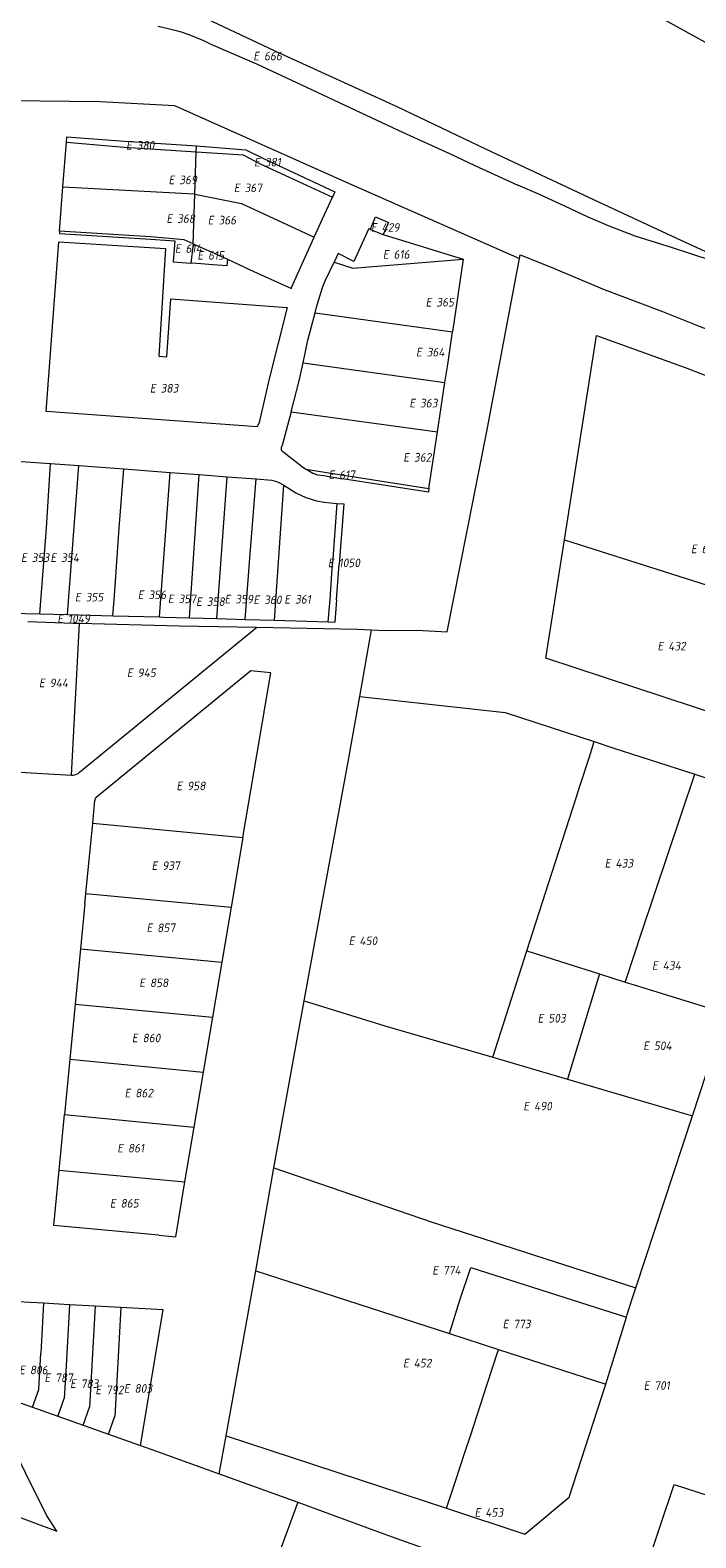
# Model space of a CAD drawing. Header units: metres. Extents: x 154658 to 157381, y 449781 to 452932.
# Tile 46 of 52: x 156655 to 156794, y 451800 to 452116. Entities that reach past the tile are written whole.
import ezdxf
from ezdxf.enums import TextEntityAlignment as Align
from ezdxf.lldxf.tags import DXFTag

# ---------------------------------------------------------------- set-up
doc = ezdxf.new("R2010")
doc.units = ezdxf.units.M
doc.layers.add('B-WE-KG-GRENS_PERCEEL-G', color=150, linetype='KG-PERCEEL', lineweight=18)
doc.layers.add('B-WE-KG-GRENS_PERCEEL-S', color=150, linetype='Continuous', lineweight=25)
doc.styles.add('NLCS-ISO', font='NLCS-ISO.ttf')
doc.styles.get("Standard").update_dxf_attribs({"font": 'verdana.ttf'})
tags = doc.linetypes.add('KG-PERCEEL', pattern='A,5.5,-2,["P",Standard,S=1.8,R=0,X=-0.5,Y=-0.9],-2,5.5,-2,[5,NLCS.SHX,S=0.75,R=0,X=0,Y=0],-2', length=19).pattern_tags.tags
tags[6] = DXFTag(74, 10)

# ---------------------------------------------------------------- blocks, each defined once
blk = doc.blocks.new('SKG-PERCEELNUMMER-SO')
at = {"style": 'NLCS-ISO', "oblique": 10, "flags": 1}
for tag, p in [('GEMEENTECODE', (0, 2.55)), ('PERCEELGROOTTE', (0, -2.45))]:
    blk.add_attdef(tag, text='', height=1.8, dxfattribs=at).set_placement(p, align=Align.MIDDLE_CENTER)
at = {"style": 'NLCS-ISO', "oblique": 10}
blk.add_attdef('SECTIE', text='', height=1.8, dxfattribs=at).set_placement((-0.5, 0), align=Align.MIDDLE_RIGHT)
blk.add_attdef('PERCEELNUMMER', text='', height=1.8, dxfattribs=at).set_placement((0.5, 0), align=Align.MIDDLE_LEFT)

msp = doc.modelspace()

# ---------------------------------------------------------------- linework, layer by layer
at = {"layer": 'B-WE-KG-GRENS_PERCEEL-G', "flags": 128}
for points in [[(156703.851, 452164.083), (156713.701, 452158.614), (156760.126, 452132.965), (156808.209, 452106.344), (156833.432, 452092.127), (156844.134, 452086.504)], [(156577.744, 452132.811), (156592.376, 452131), (156612.01, 452128.877), (156654.251, 452124.361), (156686.166, 452120.679), (156707.355, 452110.671), (156731.778, 452099.561), (156750.505, 452090.657), (156771.96, 452080.532), (156791.164, 452071.624), (156801.034, 452067.081), (156821.206, 452062.584)], [(156681.852, 452116.343), (156683.5, 452116.008), (156685.132, 452115.604), (156686.746, 452115.133), (156688.339, 452114.596), (156689.909, 452113.993), (156691.452, 452113.325), (156692.966, 452112.593)], [(156692.966, 452112.593), (156702.528, 452108.487), (156712.958, 452103.583), (156724.357, 452098.224), (156733.005, 452094.204), (156742.806, 452089.717), (156748.134, 452087.184), (156757.059, 452083.088)], [(156536.022, 452104.445), (156568.854, 452103.287), (156604.202, 452102.241), (156606.488, 452102.091), (156613.165, 452101.738), (156620.579, 452101.474), (156644.802, 452100.862), (156669.827, 452100.584), (156685.378, 452099.737), (156722.486, 452083.197), (156757.464, 452067.759)], [(156662.072, 452082.723), (156662.796, 452092.061)], [(156662.796, 452092.061), (156662.886, 452093.213), (156674.907, 452092.28), (156684.665, 452091.69), (156689.966, 452091.288)], [(156662.796, 452092.061), (156674.832, 452091.032), (156684.59, 452090.442), (156689.926, 452090.086)], [(156689.926, 452090.086), (156689.966, 452091.288)], [(156689.966, 452091.288), (156700.247, 452090.509), (156703.824, 452088.706), (156718.874, 452081.681), (156718.384, 452080.605)], [(156689.63, 452081.246), (156689.926, 452090.086)], [(156689.926, 452090.086), (156699.723, 452089.433), (156703.295, 452087.573), (156709.35, 452084.747), (156718.384, 452080.605)], [(156661.354, 452073.479), (156662.072, 452082.723)], [(156662.072, 452082.723), (156689.48, 452081.276), (156689.63, 452081.246)], [(156689.282, 452070.82), (156689.63, 452081.246)], [(156689.63, 452081.246), (156699.343, 452079.289), (156714.572, 452072.191)], [(156818.592, 452059.883), (156815.924, 452060.884), (156801.332, 452066.073), (156789.421, 452069.969), (156781.611, 452072.434), (156776.056, 452074.575), (156771.748, 452076.378), (156766.888, 452078.677), (156761.617, 452081.167), (156757.059, 452083.088)], [(156714.572, 452072.191), (156716.303, 452076.033), (156718.384, 452080.605)], [(156726.303, 452073.922), (156727.369, 452076.441), (156730.05, 452075.307), (156728.988, 452072.799)], [(156661.354, 452073.479), (156661.317, 452072.974), (156673.574, 452072.197), (156680.337, 452071.788), (156685.408, 452071.481), (156685.082, 452067.084), (156688.774, 452066.81)], [(156689.282, 452070.82), (156687.405, 452071.666), (156680.367, 452072.287), (156673.604, 452072.696), (156661.354, 452073.479)], [(156699.86, 452065.987), (156700.522, 452065.678), (156709.785, 452061.471), (156709.841, 452061.693), (156714.572, 452072.191)], [(156725.992, 452074.053), (156722.834, 452067.128), (156719.584, 452068.795), (156718.734, 452067.017)], [(156725.992, 452074.053), (156726.303, 452073.922)], [(156728.988, 452072.799), (156728.937, 452072.678), (156726.257, 452073.811), (156726.303, 452073.922)], [(156728.988, 452072.799), (156745.667, 452067.603)], [(156689.282, 452070.82), (156688.774, 452066.81)], [(156689.282, 452070.82), (156694.428, 452068.522), (156696.422, 452067.592)], [(156757.464, 452067.759), (156757.584, 452068.543), (156763.706, 452066.088), (156775.091, 452061.317), (156787.312, 452056.655), (156794.942, 452053.623), (156799.674, 452051.836), (156803.915, 452050.297), (156807.384, 452048.86), (156811.871, 452047.21), (156818.037, 452044.521), (156831.198, 452038.658), (156839.021, 452034.998), (156847.559, 452031.329), (156866.174, 452023.023), (156874.591, 452019.118), (156892.138, 452011.3), (156909.803, 452003.242), (156914.469, 452001.172)], [(156696.422, 452067.592), (156696.267, 452066.254), (156693.399, 452066.467), (156690.034, 452066.717), (156688.774, 452066.81)], [(156696.422, 452067.592), (156699.86, 452065.987)], [(156714.727, 452056.439), (156715.037, 452057.618), (156716.301, 452061.699), (156716.866, 452063.109), (156718.734, 452067.017)], [(156718.734, 452067.017), (156722.59, 452065.766), (156745.667, 452067.603)], [(156726.52, 451990.138), (156729.495, 451990.014), (156736.021, 451990.093), (156742.319, 451989.745), (156750.537, 452031.275), (156757.464, 452067.759)], [(156745.667, 452067.603), (156743.441, 452052.426)], [(156712.222, 452045.929), (156713.218, 452050.702), (156714.727, 452056.439)], [(156714.727, 452056.439), (156743.441, 452052.426)], [(156741.869, 452041.84), (156742.443, 452045.623), (156743.441, 452052.426)], [(156766.817, 452008.919), (156773.514, 452051.692), (156792.036, 452044.944), (156803.936, 452040.388), (156808.196, 452038.655)], [(156709.714, 452035.704), (156711.441, 452042.183), (156712.222, 452045.929)], [(156712.222, 452045.929), (156741.869, 452041.84)], [(156740.306, 452031.522), (156741.869, 452041.84)], [(156709.714, 452035.704), (156707.922, 452028.98), (156707.615, 452028.174), (156707.673, 452027.692), (156712.102, 452024.222), (156712.828, 452023.745)], [(156709.714, 452035.704), (156740.306, 452031.522)], [(156738.507, 452019.652), (156740.306, 452031.522)], [(156653.349, 452025.354), (156659.454, 452024.901)], [(156657.236, 451993.463), (156658.601, 452011.35), (156659.454, 452024.901)], [(156659.454, 452024.901), (156662.437, 452024.687), (156665.356, 452024.468)], [(156663.013, 451993.314), (156665.356, 452024.468)], [(156665.356, 452024.468), (156674.748, 452023.762)], [(156672.496, 451993.068), (156672.834, 451997.332), (156673.785, 452011.4), (156674.748, 452023.762)], [(156674.748, 452023.762), (156684.426, 452023.035)], [(156682.212, 451992.817), (156684.426, 452023.035)], [(156684.426, 452023.035), (156690.545, 452022.575)], [(156688.493, 451992.636), (156690.545, 452022.575)], [(156690.545, 452022.575), (156696.364, 452022.137)], [(156694.232, 451992.468), (156696.364, 452022.137)], [(156696.364, 452022.137), (156702.391, 452021.684)], [(156700.158, 451992.295), (156701.17, 452005.998), (156702.391, 452021.684)], [(156702.391, 452021.684), (156705.671, 452021.438), (156706.648, 452021.176), (156707.293, 452020.865), (156708.21, 452020.352)], [(156712.828, 452023.745), (156713.329, 452023.416), (156714.281, 452022.901), (156715.245, 452022.533), (156716.541, 452022.366), (156720.457, 452021.695)], [(156712.828, 452023.745), (156719.802, 452022.614), (156738.507, 452019.652)], [(156738.507, 452019.652), (156738.399, 452018.942), (156720.457, 452021.695)], [(156706.26, 451992.116), (156707.367, 452008.347), (156708.21, 452020.352)], [(156708.21, 452020.352), (156710.695, 452018.744), (156712.795, 452017.808), (156715.034, 452017.094), (156716.644, 452016.823), (156719.265, 452016.562)], [(156719.265, 452016.562), (156718.391, 452004.01)], [(156719.265, 452016.562), (156720.714, 452016.469)], [(156720.714, 452016.469), (156719.782, 452003.876)], [(156826.425, 451989.983), (156825.375, 451986.755), (156818.73, 451965.822), (156762.948, 451984.201), (156766.817, 452008.919)], [(156766.817, 452008.919), (156826.425, 451989.983)], [(156717.501, 451991.788), (156717.854, 451996.469), (156718.391, 452004.01)], [(156719.229, 451996.403), (156719.782, 452003.876)], [(156719.229, 451996.403), (156718.885, 451991.754)], [(156651.027, 451993.624), (156657.236, 451993.463)], [(156657.236, 451993.463), (156663.013, 451993.314)], [(156663.013, 451993.314), (156672.496, 451993.068)], [(156672.496, 451993.068), (156682.212, 451992.817)], [(156682.212, 451992.817), (156683.1, 451992.794), (156688.493, 451992.636)], [(156688.493, 451992.636), (156694.232, 451992.468)], [(156694.232, 451992.468), (156700.158, 451992.295)], [(156654.741, 451991.866), (156664.166, 451991.536), (156665.536, 451991.5)], [(156663.838, 451959.753), (156665.533, 451991.447)], [(156665.533, 451991.447), (156665.536, 451991.5)], [(156665.536, 451991.5), (156686.356, 451990.958), (156702.525, 451990.655)], [(156665.545, 451960.341), (156702.509, 451990.642)], [(156700.158, 451992.295), (156706.26, 451992.116)], [(156702.509, 451990.642), (156702.525, 451990.655)], [(156702.525, 451990.655), (156723.612, 451990.26), (156726.52, 451990.138)], [(156706.26, 451992.116), (156717.501, 451991.788)], [(156717.501, 451991.788), (156718.885, 451991.754)], [(156724.063, 451976.196), (156726.52, 451990.138)], [(156699.659, 451946.688), (156705.501, 451981.137), (156701.309, 451981.576), (156669, 451955.098)], [(156712.447, 451912.535), (156715.341, 451928.155), (156721.516, 451961.742), (156724.063, 451976.196)], [(156724.063, 451976.196), (156754.454, 451972.832), (156773.02, 451966.748)], [(156758.963, 451922.998), (156763.482, 451937.062), (156769.351, 451955.205), (156769.985, 451957.269), (156772.079, 451963.605), (156773.02, 451966.748)], [(156773.02, 451966.748), (156777.172, 451965.387), (156794.093, 451959.942)], [(156653.022, 451960.34), (156663.838, 451959.753)], [(156663.838, 451959.753), (156664.208, 451959.759), (156664.573, 451959.823), (156664.923, 451959.943), (156665.25, 451960.118), (156665.545, 451960.341)], [(156779.522, 451916.496), (156779.784, 451917.253), (156782.933, 451926.815), (156794.093, 451959.942)], [(156794.093, 451959.942), (156804.454, 451956.521), (156814.404, 451953.423), (156812.33, 451946.472), (156811.25, 451943.008), (156808.362, 451933.839), (156802.156, 451914.936), (156802.482, 451914.847), (156801.091, 451910.628), (156800.839, 451910.706), (156800.435, 451909.472)], [(156668.728, 451954.426), (156668.766, 451954.669), (156668.858, 451954.897), (156669, 451955.098)], [(156668.271, 451949.697), (156668.728, 451954.426)], [(156666.87, 451935.03), (156668.271, 451949.697)], [(156668.271, 451949.697), (156699.659, 451946.688)], [(156699.659, 451946.688), (156697.17, 451932.12)], [(156666.647, 451932.915), (156665.74, 451923.469)], [(156666.647, 451932.915), (156666.838, 451934.906)], [(156666.838, 451934.906), (156666.85, 451935.032)], [(156666.87, 451935.03), (156666.85, 451935.032)], [(156666.87, 451935.03), (156697.17, 451932.12)], [(156697.17, 451932.12), (156695.239, 451920.642)], [(156665.74, 451923.469), (156664.626, 451911.874)], [(156665.74, 451923.469), (156695.239, 451920.642)], [(156695.239, 451920.642), (156693.301, 451909.162)], [(156751.832, 451900.767), (156754.69, 451909.699), (156758.963, 451922.998)], [(156758.963, 451922.998), (156774.144, 451918.197)], [(156774.144, 451918.197), (156767.432, 451896.195)], [(156774.144, 451918.197), (156779.522, 451916.496)], [(156779.522, 451916.496), (156781.413, 451915.897), (156797.815, 451910.84), (156797.664, 451910.378)], [(156664.626, 451911.874), (156663.52, 451900.35)], [(156664.626, 451911.874), (156693.301, 451909.162)], [(156706.106, 451877.669), (156711.246, 451906.052), (156712.447, 451912.535)], [(156712.447, 451912.535), (156729.316, 451907.366), (156751.832, 451900.767)], [(156693.301, 451909.162), (156691.358, 451897.65)], [(156793.558, 451888.539), (156799.552, 451906.769)], [(156663.52, 451900.35), (156662.408, 451888.772)], [(156663.52, 451900.35), (156691.358, 451897.65)], [(156751.832, 451900.767), (156767.432, 451896.195)], [(156691.358, 451897.65), (156689.418, 451886.158)], [(156767.432, 451896.195), (156775.779, 451893.749), (156793.558, 451888.539)], [(156661.296, 451877.195), (156662.408, 451888.772)], [(156662.408, 451888.772), (156689.418, 451886.158)], [(156781.717, 451852.527), (156793.558, 451888.539)], [(156689.418, 451886.158), (156687.483, 451874.692)], [(156682.062, 451863.546), (156660.182, 451865.592), (156661.296, 451877.195)], [(156661.296, 451877.195), (156687.483, 451874.692)], [(156702.358, 451856.135), (156706.106, 451877.669)], [(156706.106, 451877.669), (156739.226, 451866.304), (156781.717, 451852.527)], [(156687.483, 451874.692), (156685.546, 451863.219)], [(156682.062, 451863.546), (156685.546, 451863.219)], [(156742.789, 451843.017), (156744.995, 451849.961), (156747.25, 451856.835)], [(156747.25, 451856.835), (156779.772, 451846.434)], [(156696.153, 451821.62), (156702.358, 451856.135)], [(156702.358, 451856.135), (156742.789, 451843.017)], [(156781.001, 451850.293), (156781.717, 451852.527)], [(156657.986, 451849.337), (156652.584, 451849.63)], [(156657.986, 451849.337), (156657.423, 451838.911)], [(156663.437, 451849.04), (156657.986, 451849.337)], [(156663.437, 451849.04), (156662.746, 451836.22)], [(156668.769, 451848.75), (156663.437, 451849.04)], [(156668.769, 451848.75), (156667.628, 451827.593)], [(156674.171, 451848.457), (156668.769, 451848.75)], [(156674.171, 451848.457), (156673.48, 451835.641)], [(156682.972, 451847.978), (156674.171, 451848.457)], [(156678.235, 451819.598), (156682.972, 451847.978)], [(156779.772, 451846.434), (156779.932, 451846.958), (156781.001, 451850.293)], [(156775.481, 451832.41), (156779.772, 451846.434)], [(156742.789, 451843.017), (156753.034, 451839.693)], [(156656.996, 451831.32), (156657.423, 451838.911)], [(156742.167, 451806.463), (156744.116, 451812.327), (156745.932, 451817.942), (156747.267, 451821.849), (156750.643, 451832.238), (156753.034, 451839.693)], [(156753.034, 451839.693), (156775.481, 451832.41)], [(156662.746, 451836.22), (156662.324, 451829.44)], [(156673.48, 451835.641), (156672.913, 451825.701)], [(156742.167, 451806.463), (156758.574, 451801.058), (156767.793, 451808.779), (156775.481, 451832.41)], [(156642.424, 451808.58), (156648.633, 451806.186), (156660.809, 451801.696), (156658.618, 451805.043), (156645.621, 451831.193), (156647.894, 451830.385)], [(156650.402, 451829.493), (156655.691, 451827.613)], [(156655.691, 451827.613), (156656.996, 451831.32)], [(156661.002, 451825.725), (156661.057, 451825.88), (156662.324, 451829.44)], [(156655.691, 451827.613), (156661.002, 451825.725)], [(156661.002, 451825.725), (156666.305, 451823.839)], [(156666.305, 451823.839), (156667.628, 451827.593)], [(156671.592, 451821.96), (156672.913, 451825.701)], [(156666.305, 451823.839), (156671.592, 451821.96)], [(156671.592, 451821.96), (156671.603, 451821.956)], [(156671.603, 451821.956), (156678.027, 451819.672)], [(156678.027, 451819.672), (156678.235, 451819.598)], [(156678.235, 451819.598), (156681.407, 451818.47), (156694.724, 451813.667)], [(156694.724, 451813.667), (156696.153, 451821.62)], [(156696.153, 451821.62), (156742.167, 451806.463)], [(156694.724, 451813.667), (156711.122, 451807.752)], [(156776.702, 451784.185), (156783.892, 451794.043), (156789.735, 451811.435), (156834.745, 451796.899)], [(156711.122, 451807.752), (156703.213, 451786.113), (156725.281, 451778.575)], [(156711.122, 451807.752), (156727.019, 451801.904), (156730.863, 451800.53)], [(156730.863, 451800.53), (156772.814, 451785.534), (156776.702, 451784.185)]]:
    msp.add_lwpolyline(points, dxfattribs=at)
msp.add_lwpolyline([(156708.874, 452057.534), (156705.124, 452042.64), (156703.041, 452033.48), (156702.641, 452032.605), (156690.146, 452033.445), (156658.523, 452035.745), (156661.191, 452071.277), (156683.512, 452069.851), (156682.077, 452047.31), (156683.773, 452047.212), (156684.57, 452059.34)], close=True, dxfattribs=at)

# ---------------------------------------------------------------- block references
at = {"layer": 'B-WE-KG-GRENS_PERCEEL-S'}
for p, values in [((156703.568, 452110.091), {'PERCEELNUMMER': '666', 'SECTIE': 'E'}), ((156676.975, 452091.415), {'PERCEELNUMMER': '380', 'SECTIE': 'E'}), ((156703.725, 452087.895), {'PERCEELNUMMER': '381', 'SECTIE': 'E'}), ((156685.862, 452084.197), {'PERCEELNUMMER': '369', 'SECTIE': 'E'}), ((156699.503, 452082.527), {'PERCEELNUMMER': '367', 'SECTIE': 'E'}), ((156685.416, 452076.11), {'PERCEELNUMMER': '368', 'SECTIE': 'E'}), ((156694.052, 452075.782), {'PERCEELNUMMER': '366', 'SECTIE': 'E'}), ((156728.135, 452074.255), {'PERCEELNUMMER': '429', 'SECTIE': 'E'}), ((156687.177, 452069.843), {'PERCEELNUMMER': '614', 'SECTIE': 'E'}), ((156691.881, 452068.421), {'PERCEELNUMMER': '615', 'SECTIE': 'E'}), ((156730.626, 452068.618), {'PERCEELNUMMER': '616', 'SECTIE': 'E'}), ((156739.56, 452058.619), {'PERCEELNUMMER': '365', 'SECTIE': 'E'}), ((156737.551, 452048.188), {'PERCEELNUMMER': '364', 'SECTIE': 'E'}), ((156681.968, 452040.628), {'PERCEELNUMMER': '383', 'SECTIE': 'E'}), ((156736.157, 452037.53), {'PERCEELNUMMER': '363', 'SECTIE': 'E'}), ((156734.891, 452026.19), {'PERCEELNUMMER': '362', 'SECTIE': 'E'}), ((156719.272, 452022.544), {'PERCEELNUMMER': '617', 'SECTIE': 'E'}), ((156655.042, 452005.223), {'PERCEELNUMMER': '353', 'SECTIE': 'E'}), ((156661.176, 452005.223), {'PERCEELNUMMER': '354', 'SECTIE': 'E'}), ((156719.154, 452004.122), {'PERCEELNUMMER': '1050', 'SECTIE': 'E'}), ((156794.992, 452007.044), {'PERCEELNUMMER': '640', 'SECTIE': 'E'}), ((156666.298, 451996.958), {'PERCEELNUMMER': '355', 'SECTIE': 'E'}), ((156679.424, 451997.45), {'PERCEELNUMMER': '356', 'SECTIE': 'E'}), ((156685.711, 451996.6), {'PERCEELNUMMER': '357', 'SECTIE': 'E'}), ((156691.609, 451996.016), {'PERCEELNUMMER': '358', 'SECTIE': 'E'}), ((156697.554, 451996.541), {'PERCEELNUMMER': '359', 'SECTIE': 'E'}), ((156703.596, 451996.407), {'PERCEELNUMMER': '360', 'SECTIE': 'E'}), ((156710.041, 451996.506), {'PERCEELNUMMER': '361', 'SECTIE': 'E'}), ((156662.613, 451992.457), {'PERCEELNUMMER': '1049', 'SECTIE': 'E'}), ((156788, 451986.713), {'PERCEELNUMMER': '432', 'SECTIE': 'E'}), ((156658.789, 451979.028), {'PERCEELNUMMER': '944', 'SECTIE': 'E'}), ((156677.16, 451981.153), {'PERCEELNUMMER': '945', 'SECTIE': 'E'}), ((156687.519, 451957.496), {'PERCEELNUMMER': '958', 'SECTIE': 'E'}), ((156776.976, 451941.314), {'PERCEELNUMMER': '433', 'SECTIE': 'E'}), ((156682.314, 451940.82), {'PERCEELNUMMER': '937', 'SECTIE': 'E'}), ((156681.258, 451927.841), {'PERCEELNUMMER': '857', 'SECTIE': 'E'}), ((156723.496, 451925.113), {'PERCEELNUMMER': '450', 'SECTIE': 'E'}), ((156786.857, 451919.945), {'PERCEELNUMMER': '434', 'SECTIE': 'E'}), ((156679.727, 451916.319), {'PERCEELNUMMER': '858', 'SECTIE': 'E'}), ((156762.96, 451908.915), {'PERCEELNUMMER': '503', 'SECTIE': 'E'}), ((156678.198, 451904.799), {'PERCEELNUMMER': '860', 'SECTIE': 'E'}), ((156785.018, 451903.171), {'PERCEELNUMMER': '504', 'SECTIE': 'E'}), ((156676.669, 451893.279), {'PERCEELNUMMER': '862', 'SECTIE': 'E'}), ((156759.972, 451890.533), {'PERCEELNUMMER': '490', 'SECTIE': 'E'}), ((156675.139, 451881.76), {'PERCEELNUMMER': '861', 'SECTIE': 'E'}), ((156673.598, 451870.233), {'PERCEELNUMMER': '865', 'SECTIE': 'E'}), ((156740.946, 451856.235), {'PERCEELNUMMER': '774', 'SECTIE': 'E'}), ((156755.645, 451844.995), {'PERCEELNUMMER': '773', 'SECTIE': 'E'}), ((156654.652, 451835.385), {'PERCEELNUMMER': '806', 'SECTIE': 'E'}), ((156734.831, 451836.826), {'PERCEELNUMMER': '452', 'SECTIE': 'E'}), ((156659.931, 451833.769), {'PERCEELNUMMER': '787', 'SECTIE': 'E'}), ((156665.285, 451832.529), {'PERCEELNUMMER': '783', 'SECTIE': 'E'}), ((156670.564, 451831.214), {'PERCEELNUMMER': '792', 'SECTIE': 'E'}), ((156676.519, 451831.527), {'PERCEELNUMMER': '803', 'SECTIE': 'E'}), ((156785.106, 451832.129), {'PERCEELNUMMER': '701', 'SECTIE': 'E'}), ((156749.788, 451805.6), {'PERCEELNUMMER': '453', 'SECTIE': 'E'})]:
    msp.add_blockref('SKG-PERCEELNUMMER-SO', p, dxfattribs=at).add_auto_attribs(values)

doc.saveas('drawing.dxf')
